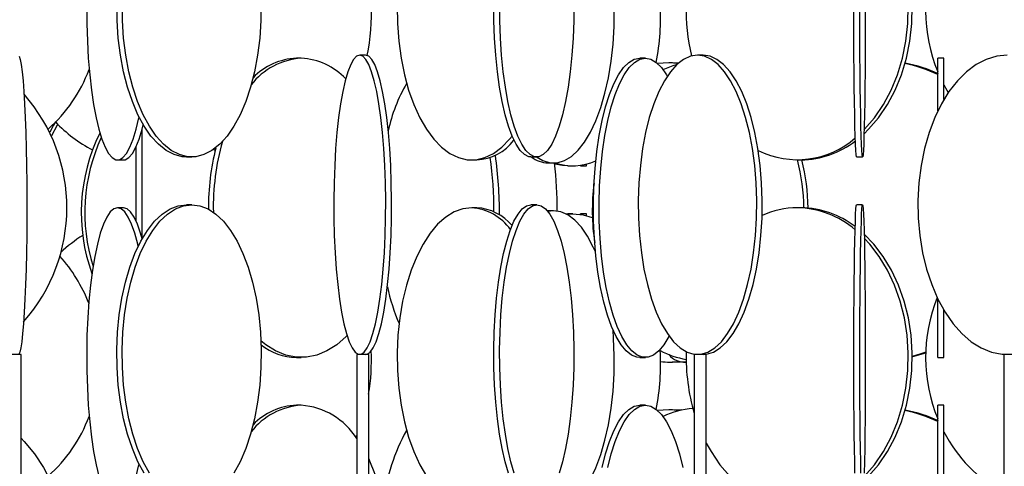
# Model space of a CAD drawing. Header units: millimetres. Extents: x 626 to 3215, y 306 to 3557.
# Tile 56 of 65: x 2908 to 3073, y 2943 to 3017. Entities that reach past the tile are written whole.
import ezdxf

# ---------------------------------------------------------------- set-up
doc = ezdxf.new("R2010")
doc.units = ezdxf.units.MM

msp = doc.modelspace()

# ---------------------------------------------------------------- linework, layer by layer
at = {"color": 7, "linetype": 'Continuous', "lineweight": 25}
for p, q in [((2955.4, 3011), (2954.59, 3011)), ((2966.15, 3011.5), (2965.16, 3011.5)), ((3012.88, 3011), (3011.93, 3011)), ((3016.81, 3010.21), (3014.92, 3010.1)), ((3017.4, 3010.21), (3016.81, 3010.21)), ((3018.37, 3010.14), (3016.81, 3010.21)), ((3018.42, 3010.18), (3017.4, 3010.21)), ((3022.51, 3011.5), (3021.59, 3011.5)), ((3062.73, 3011), (3061.73, 3011)), ((3061.73, 3002.2), (3061.73, 3011)), ((3062.73, 3004.08), (3062.73, 3011)), ((2928.78, 2999.01), (2928.78, 2980.99)), ((2927.78, 2996.16), (2927.78, 2983.84)), ((2924.7, 2994), (2925.68, 2994)), ((2936.2, 2994.5), (2937.09, 2994.5)), ((2983.87, 2994), (2984.74, 2994)), ((2993.77, 2994.5), (2994.74, 2994.5)), ((3038.25, 2994), (3038.92, 2994)), ((3048.16, 2994.5), (3049.16, 2994.5)), ((2996.64, 2993.5), (2997.55, 2993.5)), ((2999.93, 2993), (3000.74, 2993)), ((3002.06, 2993), (3003.06, 2993)), ((2925.68, 2986), (2924.7, 2986)), ((2937.09, 2986.5), (2936.2, 2986.5)), ((2984.74, 2986), (2983.87, 2986)), ((2994.74, 2986.5), (2993.77, 2986.5)), ((2996.64, 2985.5), (2996.48, 2985.49)), ((2997.55, 2985.5), (2996.57, 2985.38)), ((2997.55, 2985.5), (2996.64, 2985.5)), ((3038.92, 2986), (3038.25, 2986)), ((3049.16, 2986.5), (3048.16, 2986.5)), ((2999.59, 2984.99), (2999.93, 2985)), ((2999.7, 2984.93), (3000.74, 2985)), ((3000.74, 2985), (2999.93, 2985)), ((3003.06, 2985), (3002.06, 2985)), ((3002.06, 2985), (3002.06, 2984.9)), ((3002.06, 2984.89), (3002.06, 2985)), ((3061.73, 2961), (3061.73, 2970.79)), ((3062.73, 2961), (3062.73, 2968.92)), ((2908.61, 2961.5), (2906.61, 2961.5)), ((2908.61, 2411), (2908.61, 2961.5)), ((2954.59, 2961), (2955.4, 2961)), ((2964.66, 2961.5), (2964.66, 2411)), ((2964.67, 2961.5), (2964.66, 2961.5)), ((2966.66, 2961.5), (2964.67, 2961.5)), ((2966.66, 2411), (2966.66, 2961.5)), ((3011.93, 2961), (3012.88, 2961)), ((3021.05, 2961.5), (3021.05, 2411)), ((3021.13, 2961.5), (3021.05, 2961.5)), ((3023.05, 2961.5), (3021.13, 2961.5)), ((3023.05, 2411), (3023.05, 2961.5)), ((3061.73, 2961), (3062.73, 2961)), ((3072.74, 2961.5), (3072.74, 2411)), ((3072.94, 2961.5), (3072.74, 2961.5)), ((3016.81, 2960.21), (3017.4, 2960.21)), ((3019.24, 2960.21), (3019.71, 2960.21)), ((2955.4, 2953), (2954.59, 2953)), ((3012.88, 2953), (3011.93, 2953)), ((3062.73, 2953), (3061.73, 2953)), ((3061.73, 2903), (3061.73, 2953)), ((3062.73, 2903), (3062.73, 2953)), ((3016.81, 2952.21), (3014.92, 2952.1)), ((3017.4, 2952.21), (3016.81, 2952.21)), ((3018.57, 2952.12), (3016.81, 2952.21)), ((3018.73, 2952.16), (3017.4, 2952.21)), ((3018.95, 2952.2), (3018.35, 2952.05)), ((2964.53, 2947.59), (2964.66, 2947.89))]:
    msp.add_line(p, q, dxfattribs=at)
at = {"color": 7, "linetype": 'Continuous', "lineweight": 25, "flags": 128}
for points in [[(3049.41, 2998.37), (3050.18, 2999.13), (3051.85, 3001.06), (3053.33, 3003.24), (3054.61, 3005.65), (3055.67, 3008.24), (3056.5, 3010.99), (3057.08, 3013.85), (3057.4, 3016.78), (3057.47, 3019.74), (3057.27, 3022.69), (3056.82, 3025.59), (3056.12, 3028.39), (3055.17, 3031.07), (3054, 3033.57), (3052.61, 3035.87), (3051.03, 3037.93), (3049.43, 3039.6)], [(3049.42, 2999.04), (3049.51, 2999.13), (3051.18, 3001.06), (3052.66, 3003.24), (3053.94, 3005.65), (3055, 3008.24), (3055.83, 3010.99), (3056.41, 3013.85), (3056.73, 3016.78), (3056.8, 3019.74), (3056.6, 3022.69), (3056.15, 3025.59), (3055.44, 3028.39), (3054.5, 3031.07), (3053.33, 3033.57), (3051.94, 3035.87), (3050.36, 3037.93), (3049.45, 3038.93)], [(2994.72, 2994.5), (2995.76, 2993.89), (2996.95, 2993.54), (2998.16, 2993.54), (2999.35, 2993.89), (3000.52, 2994.59), (3001.64, 2995.62), (3002.71, 2996.97), (3003.71, 2998.63), (3004.62, 3000.56), (3005.43, 3002.74), (3006.13, 3005.15), (3006.71, 3007.74), (3007.16, 3010.49), (3007.48, 3013.35), (3007.66, 3016.28), (3007.69, 3019.24), (3007.58, 3022.19), (3007.49, 3023.53)], [(2936.2, 2994.5), (2935.51, 2994.54), (2934.15, 2994.89), (2932.81, 2995.59), (2931.52, 2996.62), (2930.29, 2997.97), (2929.15, 2999.63), (2928.1, 3001.56), (2927.18, 3003.74), (2926.37, 3006.15), (2925.71, 3008.74), (2925.19, 3011.49), (2924.83, 3014.35), (2924.62, 3017.28), (2924.58, 3020.24)], [(2948.71, 3020.24), (2948.67, 3017.28), (2948.46, 3014.35), (2948.1, 3011.49), (2947.58, 3008.74), (2946.92, 3006.15), (2946.11, 3003.74), (2945.18, 3001.56), (2944.14, 2999.63), (2943, 2997.97), (2941.77, 2996.62), (2940.48, 2995.59), (2939.14, 2994.89), (2937.78, 2994.54), (2936.4, 2994.54), (2935.03, 2994.89), (2933.69, 2995.59), (2932.4, 2996.62), (2931.18, 2997.97), (2930.03, 2999.63), (2928.99, 3001.56), (2928.06, 3003.74), (2927.26, 3006.15), (2926.59, 3008.74), (2926.07, 3011.49), (2925.71, 3014.35), (2925.51, 3017.28), (2925.47, 3020.24)], [(2993.77, 2994.5), (2993.4, 2994.54), (2992.67, 2994.89), (2991.95, 2995.59), (2991.27, 2996.62), (2990.61, 2997.97), (2990, 2999.63), (2989.44, 3001.56), (2988.95, 3003.74), (2988.52, 3006.15), (2988.16, 3008.74), (2987.89, 3011.49), (2987.69, 3014.35), (2987.59, 3017.28), (2987.56, 3020.24)], [(3000.94, 3020.24), (3000.92, 3017.28), (3000.81, 3014.35), (3000.62, 3011.49), (3000.34, 3008.74), (2999.98, 3006.15), (2999.56, 3003.74), (2999.06, 3001.56), (2998.5, 2999.63), (2997.89, 2997.97), (2997.24, 2996.62), (2996.55, 2995.59), (2995.83, 2994.89), (2995.1, 2994.54), (2994.37, 2994.54), (2993.64, 2994.89), (2992.92, 2995.59), (2992.23, 2996.62), (2991.58, 2997.97), (2990.97, 2999.63), (2990.41, 3001.56), (2989.92, 3003.74), (2989.49, 3006.15), (2989.13, 3008.74), (2988.86, 3011.49), (2988.66, 3014.35), (2988.55, 3017.28), (2988.53, 3020.24)], [(3048.16, 2994.5), (3048.14, 2994.54), (3048.08, 2994.89), (3048.03, 2995.59), (3047.98, 2996.62), (3047.93, 2997.97), (3047.89, 2999.63), (3047.85, 3001.56), (3047.81, 3003.74), (3047.78, 3006.15), (3047.75, 3008.74), (3047.73, 3011.49), (3047.72, 3014.35), (3047.71, 3017.28), (3047.71, 3020.24)], [(3049.62, 3020.24), (3049.62, 3017.28), (3049.61, 3014.35), (3049.59, 3011.49), (3049.57, 3008.74), (3049.55, 3006.15), (3049.52, 3003.74), (3049.48, 3001.56), (3049.44, 2999.63), (3049.39, 2997.97), (3049.35, 2996.62), (3049.3, 2995.59), (3049.24, 2994.89), (3049.19, 2994.54), (3049.14, 2994.54), (3049.08, 2994.89), (3049.03, 2995.59), (3048.98, 2996.62), (3048.93, 2997.97), (3048.89, 2999.63), (3048.85, 3001.56), (3048.81, 3003.74), (3048.78, 3006.15), (3048.75, 3008.74), (3048.73, 3011.49), (3048.72, 3014.35), (3048.71, 3017.28), (3048.71, 3020.24)], [(2919.55, 3019.74), (2919.57, 3016.78), (2919.66, 3013.85), (2919.82, 3010.99), (2920.05, 3008.24), (2920.34, 3005.65), (2920.7, 3003.24), (2921.11, 3001.06), (2921.57, 2999.13), (2922.08, 2997.47), (2922.62, 2996.12), (2923.2, 2995.09), (2923.79, 2994.39), (2924.4, 2994.04), (2925.01, 2994.04), (2925.61, 2994.39), (2926.21, 2995.09), (2926.78, 2996.12), (2927.32, 2997.47), (2927.83, 2999.13), (2928.29, 3001.06), (2928.31, 3001.14)], [(2971.41, 3019.74), (2971.46, 3016.78), (2971.68, 3013.85), (2972.06, 3010.99), (2972.62, 3008.24), (2973.33, 3005.65), (2974.19, 3003.24), (2975.19, 3001.06), (2976.31, 2999.13), (2977.53, 2997.47), (2978.85, 2996.12), (2980.23, 2995.09), (2981.67, 2994.39), (2983.13, 2994.04), (2984.61, 2994.04), (2986.08, 2994.39), (2987.51, 2995.09), (2988.9, 2996.12), (2990.21, 2997.47), (2990.61, 2997.97)], [(2908.28, 3011.32), (2908.45, 3010.8), (2908.62, 3009.93), (2908.77, 3008.74), (2908.92, 3007.23), (2909.06, 3005.43), (2909.18, 3003.37), (2909.29, 3001.07), (2909.38, 2998.57), (2909.46, 2995.89), (2909.51, 2993.09), (2909.55, 2990.19), (2909.56, 2987.24), (2909.56, 2984.28), (2909.53, 2981.35), (2909.49, 2978.49), (2909.42, 2975.74), (2909.34, 2973.15), (2909.24, 2970.74), (2909.12, 2968.56), (2908.99, 2966.63), (2908.85, 2964.97), (2908.7, 2963.62), (2908.53, 2962.59), (2908.37, 2961.89), (2908.2, 2961.54)], [(2965.16, 3011.5), (2964.65, 3011.32), (2964.14, 3010.8), (2963.65, 3009.93), (2963.18, 3008.74), (2962.74, 3007.23), (2962.33, 3005.43), (2961.96, 3003.37), (2961.64, 3001.07), (2961.36, 2998.57), (2961.14, 2995.89), (2960.98, 2993.09), (2960.87, 2990.19), (2960.82, 2987.24), (2960.84, 2984.28), (2960.91, 2981.35), (2961.05, 2978.49), (2961.24, 2975.74), (2961.49, 2973.15), (2961.79, 2970.74), (2962.14, 2968.56), (2962.53, 2966.63), (2962.96, 2964.97), (2963.41, 2963.62), (2963.9, 2962.59), (2964.4, 2961.89), (2964.91, 2961.54), (2965.42, 2961.54), (2965.93, 2961.89), (2966.43, 2962.59), (2966.91, 2963.62), (2967.37, 2964.97), (2967.8, 2966.63), (2968.19, 2968.56), (2968.53, 2970.74), (2968.83, 2973.15), (2969.08, 2975.74), (2969.28, 2978.49), (2969.41, 2981.35), (2969.49, 2984.28), (2969.5, 2987.24), (2969.46, 2990.19), (2969.35, 2993.09), (2969.19, 2995.89), (2968.96, 2998.57), (2968.69, 3001.07), (2968.37, 3003.37), (2968, 3005.43), (2967.59, 3007.23), (2967.15, 3008.74), (2966.67, 3009.93), (2966.18, 3010.8), (2965.68, 3011.32), (2965.16, 3011.5)], [(2966.15, 2961.5), (2966.41, 2961.54), (2966.92, 2961.89), (2967.42, 2962.59), (2967.9, 2963.62), (2968.36, 2964.97), (2968.78, 2966.63), (2969.17, 2968.56), (2969.52, 2970.74), (2969.82, 2973.15), (2970.07, 2975.74), (2970.26, 2978.49), (2970.4, 2981.35), (2970.47, 2984.28), (2970.49, 2987.24), (2970.44, 2990.19), (2970.34, 2993.09), (2970.17, 2995.89), (2969.95, 2998.57), (2969.68, 3001.07), (2969.35, 3003.37), (2968.98, 3005.43), (2968.57, 3007.23), (2968.13, 3008.74), (2967.66, 3009.93), (2967.17, 3010.8), (2966.66, 3011.32), (2966.15, 3011.5), (2966.15, 3011.5)], [(3011.93, 2961), (3011.47, 2961.04), (3010.56, 2961.39), (3009.67, 2962.09), (3008.81, 2963.12), (3008, 2964.47), (3007.24, 2966.13), (3006.54, 2968.06), (3005.93, 2970.24), (3005.39, 2972.65), (3004.95, 2975.24), (3004.61, 2977.99), (3004.37, 2980.85), (3004.23, 2983.78), (3004.2, 2986.74), (3004.28, 2989.69), (3004.47, 2992.59), (3004.77, 2995.39), (3005.16, 2998.07), (3005.65, 3000.57), (3006.22, 3002.87), (3006.88, 3004.93), (3007.61, 3006.73), (3008.4, 3008.24), (3009.24, 3009.43), (3010.11, 3010.3), (3011.01, 3010.82), (3011.93, 3011), (3011.93, 3011)], [(3016.85, 2964.55), (3016.8, 2964.47), (3015.99, 2963.12), (3015.13, 2962.09), (3014.24, 2961.39), (3013.33, 2961.04), (3012.42, 2961.04), (3011.51, 2961.39), (3010.62, 2962.09), (3009.76, 2963.12), (3008.95, 2964.47), (3008.19, 2966.13), (3007.49, 2968.06), (3006.88, 2970.24), (3006.34, 2972.65), (3005.9, 2975.24), (3005.56, 2977.99), (3005.32, 2980.85), (3005.18, 2983.78), (3005.15, 2986.74), (3005.24, 2989.69), (3005.42, 2992.59), (3005.72, 2995.39), (3006.11, 2998.07), (3006.6, 3000.57), (3007.18, 3002.87), (3007.83, 3004.93), (3008.56, 3006.73), (3009.35, 3008.24), (3010.19, 3009.43), (3011.06, 3010.3), (3011.96, 3010.82), (3012.88, 3011), (3012.88, 3011)], [(3021.59, 3011.5), (3020.42, 3011.32), (3019.26, 3010.8), (3018.14, 3009.93), (3017.07, 3008.74), (3016.06, 3007.23), (3015.12, 3005.43), (3014.28, 3003.37), (3013.54, 3001.07), (3012.92, 2998.57), (3012.41, 2995.89), (3012.04, 2993.09), (3011.79, 2990.19), (3011.69, 2987.24), (3011.72, 2984.28), (3011.9, 2981.35), (3012.21, 2978.49), (3012.65, 2975.74), (3013.21, 2973.15), (3013.9, 2970.74), (3014.69, 2968.56), (3015.58, 2966.63), (3016.55, 2964.97), (3017.6, 2963.62), (3018.69, 2962.59), (3019.84, 2961.89), (3021, 2961.54), (3022.17, 2961.54), (3023.34, 2961.89), (3024.48, 2962.59), (3025.58, 2963.62), (3026.62, 2964.97), (3027.6, 2966.63), (3028.48, 2968.56), (3029.28, 2970.74), (3029.96, 2973.15), (3030.53, 2975.74), (3030.97, 2978.49), (3031.28, 2981.35), (3031.45, 2984.28), (3031.48, 2987.24), (3031.38, 2990.19), (3031.14, 2993.09), (3030.76, 2995.89), (3030.26, 2998.57), (3029.63, 3001.07), (3028.89, 3003.37), (3028.05, 3005.43), (3027.12, 3007.23), (3026.11, 3008.74), (3025.03, 3009.93), (3023.91, 3010.8), (3022.76, 3011.32), (3021.59, 3011.5)], [(3012.88, 3011), (3013.79, 3010.82), (3014.69, 3010.3), (3015.57, 3009.43), (3016.4, 3008.24), (3016.54, 3008.01)], [(3015.84, 3009.09), (3017.53, 3009.8), (3018.23, 3010.01)], [(3022.51, 2961.5), (3023.09, 2961.54), (3024.26, 2961.89), (3025.4, 2962.59), (3026.5, 2963.62), (3027.54, 2964.97), (3028.51, 2966.63), (3029.4, 2968.56), (3030.19, 2970.74), (3030.88, 2973.15), (3031.44, 2975.74), (3031.89, 2978.49), (3032.19, 2981.35), (3032.37, 2984.28), (3032.4, 2987.24), (3032.3, 2990.19), (3032.06, 2993.09), (3031.68, 2995.89), (3031.18, 2998.57), (3030.55, 3001.07), (3029.81, 3003.37), (3028.97, 3005.43), (3028.04, 3007.23), (3027.03, 3008.74), (3025.95, 3009.93), (3024.83, 3010.8), (3023.68, 3011.32), (3022.51, 3011.5), (3022.51, 3011.5)], [(3073.34, 3011.5), (3071.58, 3011.32), (3069.83, 3010.8), (3068.14, 3009.93), (3066.52, 3008.74), (3065, 3007.23), (3063.59, 3005.43), (3062.33, 3003.37), (3061.21, 3001.07), (3060.27, 2998.57), (3059.51, 2995.89), (3058.94, 2993.09), (3058.58, 2990.19), (3058.42, 2987.24), (3058.47, 2984.28), (3058.73, 2981.35), (3059.2, 2978.49), (3059.86, 2975.74), (3060.72, 2973.15), (3061.75, 2970.74), (3062.94, 2968.56), (3064.28, 2966.63), (3065.75, 2964.97), (3067.32, 2963.62), (3068.98, 2962.59), (3070.7, 2961.89), (3072.46, 2961.54), (3074.23, 2961.54)], [(3062.73, 3006.56), (3063.23, 3005.65), (3063.47, 3005.25)], [(2914.36, 3000.35), (2914.02, 2999.79), (2913.38, 2998.62)], [(2914.72, 2999.98), (2914.61, 2999.79), (2913.66, 2998.01)], [(2925.68, 2994), (2925.99, 2994.04), (2926.59, 2994.39), (2927.19, 2995.09), (2927.76, 2996.12), (2928.3, 2997.47), (2928.81, 2999.13), (2929, 2999.87)], [(2940.76, 2995.78), (2941.02, 2995.62), (2941.03, 2995.62)], [(2999.93, 2993), (2999.06, 2993.04), (2997.74, 2993.28)], [(3002.06, 2993.1), (3002.06, 2993.04), (3002.06, 2993.04), (3002.06, 2993.1)], [(3003.06, 2993), (3003.06, 2993.04), (3003.07, 2993.31)], [(2924.7, 2986), (2924.09, 2985.82), (2923.49, 2985.3), (2922.91, 2984.43), (2922.35, 2983.24), (2921.82, 2981.73), (2921.34, 2979.93), (2920.9, 2977.87), (2920.51, 2975.57), (2920.19, 2973.07), (2919.92, 2970.39), (2919.73, 2967.59), (2919.6, 2964.69), (2919.55, 2961.74), (2919.57, 2958.78), (2919.66, 2955.85), (2919.82, 2952.99), (2920.05, 2950.24), (2920.34, 2947.65), (2920.7, 2945.24), (2921.11, 2943.06), (2921.57, 2941.13)], [(2929.15, 2941.63), (2928.1, 2943.56), (2927.18, 2945.74), (2926.37, 2948.15), (2925.71, 2950.74), (2925.19, 2953.49), (2924.83, 2956.35), (2924.62, 2959.28), (2924.58, 2962.24), (2924.7, 2965.19), (2924.99, 2968.09), (2925.43, 2970.89), (2926.02, 2973.57), (2926.76, 2976.07), (2927.62, 2978.37), (2928.61, 2980.43), (2929.71, 2982.23), (2930.89, 2983.74), (2932.15, 2984.93), (2933.47, 2985.8), (2934.83, 2986.32), (2936.2, 2986.5), (2936.2, 2986.5)], [(2928.16, 2979.55), (2928.07, 2979.93), (2927.58, 2981.73), (2927.06, 2983.24), (2926.5, 2984.43), (2925.91, 2985.3), (2925.31, 2985.82), (2924.7, 2986)], [(2930.03, 2941.63), (2928.99, 2943.56), (2928.06, 2945.74), (2927.26, 2948.15), (2926.59, 2950.74), (2926.07, 2953.49), (2925.71, 2956.35), (2925.51, 2959.28), (2925.47, 2962.24), (2925.59, 2965.19), (2925.87, 2968.09), (2926.31, 2970.89), (2926.91, 2973.57), (2927.64, 2976.07), (2928.51, 2978.37), (2929.5, 2980.43), (2930.59, 2982.23), (2931.78, 2983.74), (2933.04, 2984.93), (2934.36, 2985.8), (2935.71, 2986.32), (2937.09, 2986.5)], [(2928.82, 2980.82), (2928.56, 2981.73), (2928.04, 2983.24), (2927.48, 2984.43), (2926.89, 2985.3), (2926.29, 2985.82), (2925.68, 2986)], [(2937.09, 2986.5), (2938.46, 2986.32), (2939.82, 2985.8), (2941.13, 2984.93), (2942.39, 2983.74), (2943.58, 2982.23), (2944.68, 2980.43), (2945.66, 2978.37), (2946.53, 2976.07), (2947.27, 2973.57), (2947.86, 2970.89), (2948.3, 2968.09), (2948.58, 2965.19), (2948.71, 2962.24), (2948.67, 2959.28), (2948.46, 2956.35), (2948.1, 2953.49), (2947.58, 2950.74), (2946.92, 2948.15), (2946.11, 2945.74), (2945.18, 2943.56), (2944.14, 2941.63)], [(2983.87, 2986), (2982.4, 2985.82), (2980.94, 2985.3), (2979.53, 2984.43), (2978.18, 2983.24), (2976.91, 2981.73), (2975.74, 2979.93), (2974.68, 2977.87), (2973.74, 2975.57), (2972.96, 2973.07), (2972.32, 2970.39), (2971.85, 2967.59), (2971.54, 2964.69), (2971.41, 2961.74), (2971.46, 2958.78), (2971.68, 2955.85), (2972.06, 2952.99), (2972.62, 2950.24), (2973.33, 2947.65), (2974.19, 2945.24), (2975.19, 2943.06), (2976.31, 2941.13)], [(2990, 2941.63), (2989.44, 2943.56), (2988.95, 2945.74), (2988.52, 2948.15), (2988.16, 2950.74), (2987.89, 2953.49), (2987.69, 2956.35), (2987.59, 2959.28), (2987.56, 2962.24), (2987.63, 2965.19), (2987.78, 2968.09), (2988.02, 2970.89), (2988.33, 2973.57), (2988.72, 2976.07), (2989.19, 2978.37), (2989.72, 2980.43), (2990.3, 2982.23), (2990.93, 2983.74), (2991.61, 2984.93), (2992.31, 2985.8), (2993.03, 2986.32), (2993.77, 2986.5), (2993.77, 2986.5)], [(2990.97, 2941.63), (2990.41, 2943.56), (2989.92, 2945.74), (2989.49, 2948.15), (2989.13, 2950.74), (2988.86, 2953.49), (2988.66, 2956.35), (2988.55, 2959.28), (2988.53, 2962.24), (2988.6, 2965.19), (2988.75, 2968.09), (2988.98, 2970.89), (2989.3, 2973.57), (2989.69, 2976.07), (2990.16, 2978.37), (2990.68, 2980.43), (2991.27, 2982.23), (2991.9, 2983.74), (2992.57, 2984.93), (2993.28, 2985.8), (2994, 2986.32), (2994.74, 2986.5)], [(2994.74, 2986.5), (2995.47, 2986.32), (2996.19, 2985.8), (2996.9, 2984.93), (2997.57, 2983.74), (2998.2, 2982.23), (2998.79, 2980.43), (2999.32, 2978.37), (2999.78, 2976.07), (3000.17, 2973.57), (3000.49, 2970.89), (3000.72, 2968.09), (3000.87, 2965.19), (3000.94, 2962.24), (3000.92, 2959.28), (3000.81, 2956.35), (3000.62, 2953.49), (3000.34, 2950.74), (2999.98, 2948.15), (2999.56, 2945.74), (2999.06, 2943.56), (2998.5, 2941.63)], [(3004.54, 2978.61), (3004.18, 2979.43), (3003.22, 2981.23), (3002.19, 2982.74), (3001.09, 2983.93), (2999.94, 2984.8), (2998.75, 2985.32), (2997.55, 2985.5)], [(3047.89, 2941.63), (3047.85, 2943.56), (3047.81, 2945.74), (3047.78, 2948.15), (3047.75, 2950.74), (3047.73, 2953.49), (3047.72, 2956.35), (3047.71, 2959.28), (3047.71, 2962.24), (3047.71, 2965.19), (3047.72, 2968.09), (3047.74, 2970.89), (3047.76, 2973.57), (3047.79, 2976.07), (3047.83, 2978.37), (3047.87, 2980.43), (3047.91, 2982.23), (3047.96, 2983.74), (3048, 2984.93), (3048.06, 2985.8), (3048.11, 2986.32), (3048.16, 2986.5), (3048.16, 2986.5)], [(3048.89, 2941.63), (3048.85, 2943.56), (3048.81, 2945.74), (3048.78, 2948.15), (3048.75, 2950.74), (3048.73, 2953.49), (3048.72, 2956.35), (3048.71, 2959.28), (3048.71, 2962.24), (3048.71, 2965.19), (3048.72, 2968.09), (3048.74, 2970.89), (3048.76, 2973.57), (3048.79, 2976.07), (3048.83, 2978.37), (3048.87, 2980.43), (3048.91, 2982.23), (3048.96, 2983.74), (3049, 2984.93), (3049.06, 2985.8), (3049.11, 2986.32), (3049.16, 2986.5)], [(3049.16, 2986.5), (3049.22, 2986.32), (3049.27, 2985.8), (3049.32, 2984.93), (3049.37, 2983.74), (3049.42, 2982.23), (3049.46, 2980.43), (3049.5, 2978.37), (3049.53, 2976.07), (3049.56, 2973.57), (3049.58, 2970.89), (3049.6, 2968.09), (3049.61, 2965.19), (3049.62, 2962.24), (3049.62, 2959.28), (3049.61, 2956.35), (3049.59, 2953.49), (3049.57, 2950.74), (3049.55, 2948.15), (3049.52, 2945.74), (3049.48, 2943.56), (3049.44, 2941.63)], [(3000.74, 2985), (3002.48, 2984.82), (3004.02, 2984.36)], [(3003.07, 2984.68), (3003.07, 2984.82), (3003.06, 2985)], [(3049.41, 2940.37), (3050.18, 2941.13), (3051.85, 2943.06), (3053.33, 2945.24), (3054.61, 2947.65), (3055.67, 2950.24), (3056.5, 2952.99), (3057.08, 2955.85), (3057.4, 2958.78), (3057.47, 2961.74), (3057.27, 2964.69), (3056.82, 2967.59), (3056.12, 2970.39), (3055.17, 2973.07), (3054, 2975.57), (3052.61, 2977.87), (3051.03, 2979.93), (3049.43, 2981.6)], [(3049.42, 2941.04), (3049.51, 2941.13), (3051.18, 2943.06), (3052.66, 2945.24), (3053.94, 2947.65), (3055, 2950.24), (3055.83, 2952.99), (3056.41, 2955.85), (3056.73, 2958.78), (3056.8, 2961.74), (3056.6, 2964.69), (3056.15, 2967.59), (3055.44, 2970.39), (3054.5, 2973.07), (3053.33, 2975.57), (3051.94, 2977.87), (3050.36, 2979.93), (3049.45, 2980.93)], [(2963.05, 2964.65), (2962.87, 2964.47), (2961.32, 2963.12), (2959.69, 2962.09), (2958, 2961.39), (2956.27, 2961.04), (2954.53, 2961.04), (2952.8, 2961.39), (2951.11, 2962.09), (2949.48, 2963.12), (2948.66, 2963.78)], [(2995.25, 2936.15), (2995.76, 2935.89), (2996.95, 2935.54), (2998.16, 2935.54), (2999.35, 2935.89), (3000.52, 2936.59), (3001.64, 2937.62), (3002.71, 2938.97), (3003.71, 2940.63), (3004.62, 2942.56), (3005.43, 2944.74), (3006.13, 2947.15), (3006.71, 2949.74), (3007.16, 2952.49), (3007.48, 2955.35), (3007.66, 2958.28), (3007.69, 2961.24), (3007.58, 2964.19), (3007.49, 2965.53)], [(3059.72, 2961.87), (3058.9, 2961.59), (3057.47, 2961.17)], [(3059.71, 2961.73), (3059.29, 2961.59), (3057.48, 2961.07)], [(3017.4, 2960.21), (3018.6, 2960.26), (3018.73, 2960.27)], [(3005.65, 2942.57), (3006.22, 2944.87), (3006.88, 2946.93), (3007.61, 2948.73), (3008.4, 2950.24), (3009.24, 2951.43), (3010.11, 2952.3), (3011.01, 2952.82), (3011.93, 2953), (3011.93, 2953)], [(3006.6, 2942.57), (3007.18, 2944.87), (3007.83, 2946.93), (3008.56, 2948.73), (3009.35, 2950.24), (3010.19, 2951.43), (3011.06, 2952.3), (3011.96, 2952.82), (3012.88, 2953)], [(3012.88, 2953), (3013.79, 2952.82), (3014.69, 2952.3), (3015.57, 2951.43), (3016.4, 2950.24), (3017.19, 2948.73), (3017.92, 2946.93), (3018.58, 2944.87), (3019.15, 2942.57)], [(2908.61, 2947.47), (2909.13, 2946.93), (2910.85, 2944.87), (2912.36, 2942.57), (2913.63, 2940.07), (2914.67, 2937.39), (2915.43, 2934.59), (2915.93, 2931.69), (2916.14, 2928.74), (2916.07, 2925.78), (2915.71, 2922.85), (2915.08, 2919.99), (2914.18, 2917.24), (2913.02, 2914.65), (2911.63, 2912.24), (2910.01, 2910.06), (2908.61, 2908.53)], [(3023.05, 2946.68), (3023.85, 2945.24), (3025.33, 2943.06), (3027, 2941.13), (3028.82, 2939.47), (3030.78, 2938.12), (3032.84, 2937.09), (3034.97, 2936.39), (3037.16, 2936.04), (3039.35, 2936.04), (3041.54, 2936.39), (3043.67, 2937.09), (3045.73, 2938.12), (3047.69, 2939.47), (3047.94, 2939.68)], [(2927.83, 2941.13), (2928.29, 2943.06), (2928.31, 2943.14)]]:
    msp.add_lwpolyline(points, dxfattribs=at)
at = {"color": 7, "linetype": 'Continuous', "lineweight": 25}
for centre, radius, start, end in [((3086.85, 3019), 27.15, 158.3404, 202.2729), ((2933.05, 3018.49), 34.08, 348.0884, 2.6959), ((2973.63, 3017.99), 41.79, 349.3784, 2.961), ((3052.92, 3018.99), 33.22, 178.3418, 193.2561), ((2956.14, 2999.51), 11.51, 93.6901, 142.3248), ((2955, 3000.38), 10.62, 92.213, 136.0884), ((2954.89, 3000.14), 10.86, 43.1051, 87.3375), ((3052.06, 2988.67), 21.84, 63.7253, 78.9084), ((3052.45, 2988.7), 21.81, 64.4157, 79.8897), ((2896.53, 3017.88), 25.01, 311.5404, 339.5242), ((2996.3, 2993.2), 26.98, 149.7512, 167.8927), ((2887.51, 2986), 28.73, 318.4476, 41.3309), ((2931.72, 3016.77), 23.9, 223.3961, 242.0346), ((2948.67, 2985.19), 30.03, 153.7063, 199.8515), ((2949.35, 2985.2), 30.11, 155.3421, 197.3715), ((2980.75, 2986.13), 40.05, 164.1448, 181.2577), ((2984.22, 3002.41), 8.43, 273.4974, 322.5504), ((3038.29, 3008.69), 14.65, 243.4012, 311.2291), ((3038.72, 3009.05), 15.05, 270.7634, 307.8503), ((2980.2, 2986.12), 40.31, 165.8254, 180.5243), ((2925.18, 2985.57), 62.4, 359.7868, 8.1257), ((2926.16, 2985.56), 62.34, 359.3288, 8.4925), ((2996.73, 2998.29), 4.79, 232.3027, 268.8961), ((3000.75, 3001.93), 8.93, 250.1066, 295.4955), ((3004.93, 2985.55), 34.43, 0.7344, 14.2034), ((3005.63, 2985.55), 34.43, 0.6679, 14.2036), ((2920.87, 2985.3), 77.28, 0.1163, 6.1203), ((3039.09, 2985.5), 35.08, 172.5556, 188.729), ((2983.26, 2977.34), 8.68, 35.3469, 85.9903), ((2984.22, 2977.65), 8.37, 40.1472, 86.4644), ((3038.31, 2971.69), 14.31, 90.2216, 114.4758), ((3038.01, 2970.76), 15.24, 49.4601, 89.0791), ((3038.71, 2970.9), 15.1, 52.3563, 89.175), ((2931.75, 2961.2), 23.93, 122.4738, 133.6975), ((2896.4, 2961.05), 25.16, 20.9435, 42.1053), ((3003.27, 2980.07), 34.28, 192.3061, 203.0693), ((3086.85, 2961), 27.15, 158.3404, 202.2729), ((2954.75, 2970.77), 9.78, 231.67, 269.0612), ((2932.92, 2960.49), 34.2, 350.4616, 2.683), ((2973.63, 2959.99), 41.79, 349.3784, 2.961), ((3021.9, 2974.09), 13.61, 241.2701, 260.7035), ((3019.32, 2963.39), 3.15, 217.7997, 277.0634), ((3052.5, 2960.95), 32.8, 178.2634, 196.4589), ((3016.81, 2976.6), 16.38, 265.1062, 276.1492), ((2956.14, 2941.51), 11.51, 93.6901, 142.3248), ((2955, 2942.38), 10.62, 92.213, 136.0884), ((2954.52, 2941.07), 11.96, 32.0362, 85.7704), ((3021.79, 2939.27), 13.23, 94.199, 116.7248), ((2896.53, 2959.88), 25.01, 311.5404, 339.5242), ((3052.06, 2930.67), 21.84, 63.7253, 78.9084), ((3052.45, 2930.7), 21.81, 64.4157, 79.8897), ((3000.9, 2933.18), 31.98, 150.7768, 173.3724), ((3083.93, 2959.46), 23.84, 207.2014, 241.9063), ((2931.63, 2928), 38.54, 335.3533, 24.6467)]:
    msp.add_arc(centre, radius, start, end, dxfattribs=at)

doc.saveas('drawing.dxf')
